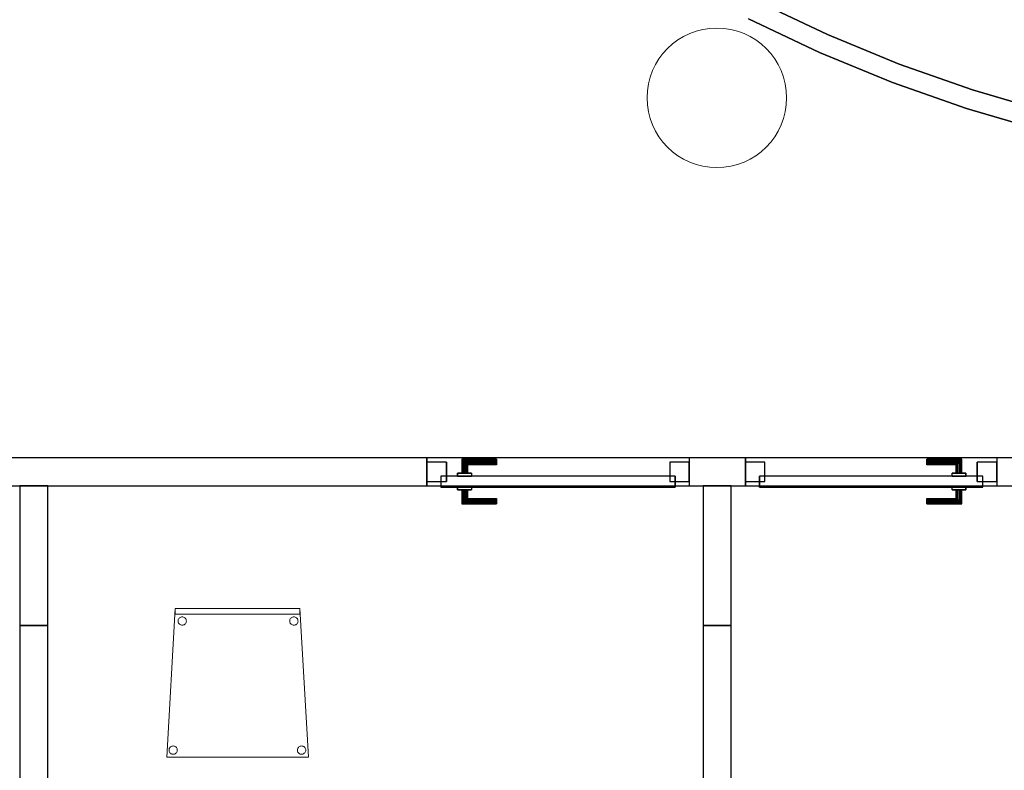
# Model space of a CAD drawing. Header units: metres. Extents: x 391.1 to 427.5, y 12.7 to 28.4.
# Tile 17 of 135: x 408.2 to 411.8, y 15.4 to 18.1. Entities that reach past the tile are written whole.
import ezdxf

# ---------------------------------------------------------------- set-up
doc = ezdxf.new("R2010")
doc.units = ezdxf.units.M
doc.layers.add('01_CARPINTERIA', color=5, linetype='Continuous', lineweight=25, true_color=0x0000ff)
for name, color, linetype, lineweight in [('02_MOBILIARIO', 7, 'Continuous', 18), ('A-COLS-____-MCUT', 7, 'Continuous', 18), ('A-COLS-____-OTLN', 7, 'Continuous', 18), ('A-DETL-____-MBND', 7, 'Continuous', 18), ('A-GENM-____-OTLN', 7, 'Continuous', 18), ('A-WALL-____-MCUT', 7, 'Continuous', 25), ('A-WALL-____-OTLN', 7, 'Continuous', 25)]:
    doc.layers.add(name, color=color, linetype=linetype, lineweight=lineweight)

# ---------------------------------------------------------------- blocks, each defined once
blk = doc.blocks.new('Family - Mampara P1-154568-04_PCI_P1')
at = {"layer": 'A-WALL-____-MCUT', "color": 253, "true_color": 0xaaaaaa}
for p, q in [((0.5, 0.1), (0, 0.1)), ((0, 0.1), (0, 0)), ((0.5, 0), (0.5, 0.1)), ((0, 0), (0.5, 0))]:
    blk.add_line(p, q, dxfattribs=at)
at = {"layer": 'A-WALL-____-OTLN', "color": 253, "true_color": 0xaaaaaa}
for p, q in [((0.5, 0.1), (0, 0.1)), ((0, 0.1), (0, 0)), ((0.5, 0), (0.5, 0.1)), ((0, 0), (0.5, 0))]:
    blk.add_line(p, q, dxfattribs=at)
at = {"layer": 'A-WALL-____-OTLN', "color": 253, "lineweight": 18, "true_color": 0xaaaaaa}
blk.add_line((0, 0), (0.5, 0), dxfattribs=at)
blk = doc.blocks.new('Family - Cadira confient_P1-154653-04_PCI_P1')
at = {"layer": 'A-DETL-____-MBND', "color": 253, "true_color": 0xaaaaaa}
for p, q in [((0, 0), (0.03, 0.5326)), ((0.03, 0.5326), (0, 0)), ((0.03, 0.5326), (0.4765, 0.5326)), ((0.4765, 0.5326), (0.03, 0.5326)), ((0.03, 0.5126), (0.03, 0.5326)), ((0.03, 0.5326), (0.4765, 0.5326)), ((0.4765, 0.5326), (0.03, 0.5326)), ((0.03, 0.5326), (0.03, 0.5126)), ((0.4765, 0.5326), (0.5065, 0)), ((0.5065, 0), (0.4765, 0.5326)), ((0.4765, 0.5326), (0.4765, 0.5126)), ((0.4765, 0.5126), (0.4765, 0.5326)), ((0.4765, 0.5126), (0.03, 0.5126)), ((0.03, 0.5126), (0.4765, 0.5126)), ((0.0406, 0.4927), (0.0417, 0.495)), ((0.0417, 0.495), (0.0406, 0.4927)), ((0.0417, 0.495), (0.0432, 0.4972)), ((0.0432, 0.4972), (0.0417, 0.495)), ((0.0432, 0.4972), (0.0451, 0.499)), ((0.0451, 0.499), (0.0432, 0.4972)), ((0.0451, 0.499), (0.0472, 0.5005)), ((0.0472, 0.5005), (0.0451, 0.499)), ((0.0472, 0.5005), (0.0496, 0.5016)), ((0.0496, 0.5016), (0.0472, 0.5005)), ((0.0496, 0.5016), (0.0521, 0.5022)), ((0.0521, 0.5022), (0.0496, 0.5016)), ((0.0521, 0.5022), (0.0547, 0.5024)), ((0.0547, 0.5024), (0.0521, 0.5022)), ((0.0547, 0.5024), (0.0573, 0.5022)), ((0.0573, 0.5022), (0.0547, 0.5024)), ((0.0573, 0.5022), (0.0598, 0.5015)), ((0.0598, 0.5015), (0.0573, 0.5022)), ((0.0598, 0.5015), (0.0622, 0.5004)), ((0.0622, 0.5004), (0.0598, 0.5015)), ((0.0622, 0.5004), (0.0643, 0.4989)), ((0.0643, 0.4989), (0.0622, 0.5004)), ((0.0643, 0.4989), (0.0661, 0.4971)), ((0.0661, 0.4971), (0.0643, 0.4989)), ((0.0661, 0.4971), (0.0676, 0.4949)), ((0.0676, 0.4949), (0.0661, 0.4971)), ((0.0676, 0.4949), (0.0687, 0.4926)), ((0.0687, 0.4926), (0.0676, 0.4949)), ((0.4406, 0.4927), (0.4417, 0.495)), ((0.4417, 0.495), (0.4406, 0.4927)), ((0.4417, 0.495), (0.4432, 0.4972)), ((0.4432, 0.4972), (0.4417, 0.495)), ((0.4432, 0.4972), (0.4451, 0.499)), ((0.4451, 0.499), (0.4432, 0.4972)), ((0.4451, 0.499), (0.4472, 0.5005)), ((0.4472, 0.5005), (0.4451, 0.499)), ((0.4472, 0.5005), (0.4496, 0.5016)), ((0.4496, 0.5016), (0.4472, 0.5005)), ((0.4496, 0.5016), (0.4521, 0.5022)), ((0.4521, 0.5022), (0.4496, 0.5016)), ((0.4521, 0.5022), (0.4547, 0.5024)), ((0.4547, 0.5024), (0.4521, 0.5022)), ((0.4547, 0.5024), (0.4573, 0.5022)), ((0.4573, 0.5022), (0.4547, 0.5024)), ((0.4573, 0.5022), (0.4598, 0.5015)), ((0.4598, 0.5015), (0.4573, 0.5022)), ((0.4598, 0.5015), (0.4622, 0.5004)), ((0.4622, 0.5004), (0.4598, 0.5015)), ((0.4622, 0.5004), (0.4643, 0.4989)), ((0.4643, 0.4989), (0.4622, 0.5004)), ((0.4643, 0.4989), (0.4661, 0.4971)), ((0.4661, 0.4971), (0.4643, 0.4989)), ((0.4661, 0.4971), (0.4676, 0.4949)), ((0.4676, 0.4949), (0.4661, 0.4971)), ((0.4676, 0.4949), (0.4687, 0.4926)), ((0.4687, 0.4926), (0.4676, 0.4949)), ((0.0397, 0.4876), (0.04, 0.4902)), ((0.04, 0.4902), (0.0397, 0.4876)), ((0.0399, 0.485), (0.0397, 0.4876)), ((0.0397, 0.4876), (0.0399, 0.485)), ((0.0406, 0.4825), (0.0399, 0.485)), ((0.0399, 0.485), (0.0406, 0.4825)), ((0.04, 0.4902), (0.0406, 0.4927)), ((0.0406, 0.4927), (0.04, 0.4902)), ((0.0417, 0.4801), (0.0406, 0.4825)), ((0.0406, 0.4825), (0.0417, 0.4801)), ((0.0432, 0.478), (0.0417, 0.4801)), ((0.0417, 0.4801), (0.0432, 0.478)), ((0.045, 0.4761), (0.0432, 0.478)), ((0.0432, 0.478), (0.045, 0.4761)), ((0.0471, 0.4746), (0.045, 0.4761)), ((0.045, 0.4761), (0.0471, 0.4746)), ((0.0495, 0.4735), (0.0471, 0.4746)), ((0.0471, 0.4746), (0.0495, 0.4735)), ((0.052, 0.4728), (0.0495, 0.4735)), ((0.0495, 0.4735), (0.052, 0.4728)), ((0.0546, 0.4726), (0.052, 0.4728)), ((0.052, 0.4728), (0.0546, 0.4726)), ((0.0572, 0.4728), (0.0546, 0.4726)), ((0.0546, 0.4726), (0.0572, 0.4728)), ((0.0597, 0.4734), (0.0572, 0.4728)), ((0.0572, 0.4728), (0.0597, 0.4734)), ((0.0621, 0.4745), (0.0597, 0.4734)), ((0.0597, 0.4734), (0.0621, 0.4745)), ((0.0642, 0.476), (0.0621, 0.4745)), ((0.0621, 0.4745), (0.0642, 0.476)), ((0.0661, 0.4779), (0.0642, 0.476)), ((0.0642, 0.476), (0.0661, 0.4779)), ((0.0676, 0.48), (0.0661, 0.4779)), ((0.0661, 0.4779), (0.0676, 0.48)), ((0.0687, 0.4823), (0.0676, 0.48)), ((0.0676, 0.48), (0.0687, 0.4823)), ((0.0687, 0.4926), (0.0694, 0.49)), ((0.0694, 0.49), (0.0687, 0.4926)), ((0.0694, 0.4848), (0.0687, 0.4823)), ((0.0687, 0.4823), (0.0694, 0.4848)), ((0.0694, 0.49), (0.0696, 0.4874)), ((0.0696, 0.4874), (0.0694, 0.49)), ((0.0696, 0.4874), (0.0694, 0.4848)), ((0.0694, 0.4848), (0.0696, 0.4874)), ((0.4397, 0.4876), (0.44, 0.4902)), ((0.44, 0.4902), (0.4397, 0.4876)), ((0.4399, 0.485), (0.4397, 0.4876)), ((0.4397, 0.4876), (0.4399, 0.485)), ((0.4406, 0.4825), (0.4399, 0.485)), ((0.4399, 0.485), (0.4406, 0.4825)), ((0.44, 0.4902), (0.4406, 0.4927)), ((0.4406, 0.4927), (0.44, 0.4902)), ((0.4417, 0.4801), (0.4406, 0.4825)), ((0.4406, 0.4825), (0.4417, 0.4801)), ((0.4432, 0.478), (0.4417, 0.4801)), ((0.4417, 0.4801), (0.4432, 0.478)), ((0.445, 0.4761), (0.4432, 0.478)), ((0.4432, 0.478), (0.445, 0.4761)), ((0.4471, 0.4746), (0.445, 0.4761)), ((0.445, 0.4761), (0.4471, 0.4746)), ((0.4495, 0.4735), (0.4471, 0.4746)), ((0.4471, 0.4746), (0.4495, 0.4735)), ((0.452, 0.4728), (0.4495, 0.4735)), ((0.4495, 0.4735), (0.452, 0.4728)), ((0.4546, 0.4726), (0.452, 0.4728)), ((0.452, 0.4728), (0.4546, 0.4726)), ((0.4572, 0.4728), (0.4546, 0.4726)), ((0.4546, 0.4726), (0.4572, 0.4728)), ((0.4597, 0.4734), (0.4572, 0.4728)), ((0.4572, 0.4728), (0.4597, 0.4734)), ((0.4621, 0.4745), (0.4597, 0.4734)), ((0.4597, 0.4734), (0.4621, 0.4745)), ((0.4642, 0.476), (0.4621, 0.4745)), ((0.4621, 0.4745), (0.4642, 0.476)), ((0.4661, 0.4779), (0.4642, 0.476)), ((0.4642, 0.476), (0.4661, 0.4779)), ((0.4676, 0.48), (0.4661, 0.4779)), ((0.4661, 0.4779), (0.4676, 0.48)), ((0.4687, 0.4823), (0.4676, 0.48)), ((0.4676, 0.48), (0.4687, 0.4823)), ((0.4687, 0.4926), (0.4694, 0.49)), ((0.4694, 0.49), (0.4687, 0.4926)), ((0.4694, 0.4848), (0.4687, 0.4823)), ((0.4687, 0.4823), (0.4694, 0.4848)), ((0.4694, 0.49), (0.4696, 0.4874)), ((0.4696, 0.4874), (0.4694, 0.49)), ((0.4696, 0.4874), (0.4694, 0.4848)), ((0.4694, 0.4848), (0.4696, 0.4874)), ((0.0109, 0.0347), (0.0127, 0.0366)), ((0.0127, 0.0366), (0.0109, 0.0347)), ((0.0127, 0.0366), (0.0149, 0.0381)), ((0.0149, 0.0381), (0.0127, 0.0366)), ((0.0149, 0.0381), (0.0172, 0.0392)), ((0.0172, 0.0392), (0.0149, 0.0381)), ((0.0172, 0.0392), (0.0198, 0.0398)), ((0.0198, 0.0398), (0.0172, 0.0392)), ((0.0198, 0.0398), (0.0224, 0.04)), ((0.0224, 0.04), (0.0198, 0.0398)), ((0.0224, 0.04), (0.0249, 0.0398)), ((0.0249, 0.0398), (0.0224, 0.04)), ((0.0249, 0.0398), (0.0275, 0.0391)), ((0.0275, 0.0391), (0.0249, 0.0398)), ((0.0275, 0.0391), (0.0298, 0.038)), ((0.0298, 0.038), (0.0275, 0.0391)), ((0.0298, 0.038), (0.0319, 0.0365)), ((0.0319, 0.0365), (0.0298, 0.038)), ((0.0319, 0.0365), (0.0338, 0.0346)), ((0.0338, 0.0346), (0.0319, 0.0365)), ((0.4709, 0.0347), (0.4727, 0.0366)), ((0.4727, 0.0366), (0.4709, 0.0347)), ((0.4727, 0.0366), (0.4749, 0.0381)), ((0.4749, 0.0381), (0.4727, 0.0366)), ((0.4749, 0.0381), (0.4772, 0.0392)), ((0.4772, 0.0392), (0.4749, 0.0381)), ((0.4772, 0.0392), (0.4798, 0.0398)), ((0.4798, 0.0398), (0.4772, 0.0392)), ((0.4798, 0.0398), (0.4824, 0.04)), ((0.4824, 0.04), (0.4798, 0.0398)), ((0.4824, 0.04), (0.4849, 0.0398)), ((0.4849, 0.0398), (0.4824, 0.04)), ((0.4849, 0.0398), (0.4875, 0.0391)), ((0.4875, 0.0391), (0.4849, 0.0398)), ((0.4875, 0.0391), (0.4898, 0.038)), ((0.4898, 0.038), (0.4875, 0.0391)), ((0.4898, 0.038), (0.4919, 0.0365)), ((0.4919, 0.0365), (0.4898, 0.038)), ((0.4919, 0.0365), (0.4938, 0.0346)), ((0.4938, 0.0346), (0.4919, 0.0365)), ((0.5065, 0), (0, 0)), ((0, 0), (0.5065, 0)), ((0.0074, 0.0252), (0.0076, 0.0278)), ((0.0076, 0.0278), (0.0074, 0.0252)), ((0.0076, 0.0226), (0.0074, 0.0252)), ((0.0074, 0.0252), (0.0076, 0.0226)), ((0.0076, 0.0278), (0.0083, 0.0303)), ((0.0083, 0.0303), (0.0076, 0.0278)), ((0.0082, 0.02), (0.0076, 0.0226)), ((0.0076, 0.0226), (0.0082, 0.02)), ((0.0093, 0.0177), (0.0082, 0.02)), ((0.0082, 0.02), (0.0093, 0.0177)), ((0.0083, 0.0303), (0.0094, 0.0326)), ((0.0094, 0.0326), (0.0083, 0.0303)), ((0.0108, 0.0155), (0.0093, 0.0177)), ((0.0093, 0.0177), (0.0108, 0.0155)), ((0.0094, 0.0326), (0.0109, 0.0347)), ((0.0109, 0.0347), (0.0094, 0.0326)), ((0.0126, 0.0137), (0.0108, 0.0155)), ((0.0108, 0.0155), (0.0126, 0.0137)), ((0.0148, 0.0122), (0.0126, 0.0137)), ((0.0126, 0.0137), (0.0148, 0.0122)), ((0.0171, 0.0111), (0.0148, 0.0122)), ((0.0148, 0.0122), (0.0171, 0.0111)), ((0.0196, 0.0104), (0.0171, 0.0111)), ((0.0171, 0.0111), (0.0196, 0.0104)), ((0.0222, 0.0102), (0.0196, 0.0104)), ((0.0196, 0.0104), (0.0222, 0.0102)), ((0.0248, 0.0104), (0.0222, 0.0102)), ((0.0222, 0.0102), (0.0248, 0.0104)), ((0.0273, 0.011), (0.0248, 0.0104)), ((0.0248, 0.0104), (0.0273, 0.011)), ((0.0297, 0.0121), (0.0273, 0.011)), ((0.0273, 0.011), (0.0297, 0.0121)), ((0.0318, 0.0136), (0.0297, 0.0121)), ((0.0297, 0.0121), (0.0318, 0.0136)), ((0.0337, 0.0154), (0.0318, 0.0136)), ((0.0318, 0.0136), (0.0337, 0.0154)), ((0.0352, 0.0176), (0.0337, 0.0154)), ((0.0337, 0.0154), (0.0352, 0.0176)), ((0.0338, 0.0346), (0.0353, 0.0325)), ((0.0353, 0.0325), (0.0338, 0.0346)), ((0.0363, 0.0199), (0.0352, 0.0176)), ((0.0352, 0.0176), (0.0363, 0.0199)), ((0.0353, 0.0325), (0.0363, 0.0301)), ((0.0363, 0.0301), (0.0353, 0.0325)), ((0.0363, 0.0301), (0.037, 0.0276)), ((0.037, 0.0276), (0.0363, 0.0301)), ((0.037, 0.0224), (0.0363, 0.0199)), ((0.0363, 0.0199), (0.037, 0.0224)), ((0.037, 0.0276), (0.0372, 0.025)), ((0.0372, 0.025), (0.037, 0.0276)), ((0.0372, 0.025), (0.037, 0.0224)), ((0.037, 0.0224), (0.0372, 0.025)), ((0.4674, 0.0252), (0.4676, 0.0278)), ((0.4676, 0.0278), (0.4674, 0.0252)), ((0.4676, 0.0226), (0.4674, 0.0252)), ((0.4674, 0.0252), (0.4676, 0.0226)), ((0.4676, 0.0278), (0.4683, 0.0303)), ((0.4683, 0.0303), (0.4676, 0.0278)), ((0.4682, 0.02), (0.4676, 0.0226)), ((0.4676, 0.0226), (0.4682, 0.02)), ((0.4693, 0.0177), (0.4682, 0.02)), ((0.4682, 0.02), (0.4693, 0.0177)), ((0.4683, 0.0303), (0.4694, 0.0326)), ((0.4694, 0.0326), (0.4683, 0.0303)), ((0.4708, 0.0155), (0.4693, 0.0177)), ((0.4693, 0.0177), (0.4708, 0.0155)), ((0.4694, 0.0326), (0.4709, 0.0347)), ((0.4709, 0.0347), (0.4694, 0.0326)), ((0.4726, 0.0137), (0.4708, 0.0155)), ((0.4708, 0.0155), (0.4726, 0.0137)), ((0.4748, 0.0122), (0.4726, 0.0137)), ((0.4726, 0.0137), (0.4748, 0.0122)), ((0.4771, 0.0111), (0.4748, 0.0122)), ((0.4748, 0.0122), (0.4771, 0.0111)), ((0.4796, 0.0104), (0.4771, 0.0111)), ((0.4771, 0.0111), (0.4796, 0.0104)), ((0.4822, 0.0102), (0.4796, 0.0104)), ((0.4796, 0.0104), (0.4822, 0.0102)), ((0.4848, 0.0104), (0.4822, 0.0102)), ((0.4822, 0.0102), (0.4848, 0.0104)), ((0.4873, 0.011), (0.4848, 0.0104)), ((0.4848, 0.0104), (0.4873, 0.011)), ((0.4897, 0.0121), (0.4873, 0.011)), ((0.4873, 0.011), (0.4897, 0.0121)), ((0.4918, 0.0136), (0.4897, 0.0121)), ((0.4897, 0.0121), (0.4918, 0.0136)), ((0.4937, 0.0154), (0.4918, 0.0136)), ((0.4918, 0.0136), (0.4937, 0.0154)), ((0.4952, 0.0176), (0.4937, 0.0154)), ((0.4937, 0.0154), (0.4952, 0.0176)), ((0.4938, 0.0346), (0.4953, 0.0325)), ((0.4953, 0.0325), (0.4938, 0.0346)), ((0.4963, 0.0199), (0.4952, 0.0176)), ((0.4952, 0.0176), (0.4963, 0.0199)), ((0.4953, 0.0325), (0.4963, 0.0301)), ((0.4963, 0.0301), (0.4953, 0.0325)), ((0.4963, 0.0301), (0.497, 0.0276)), ((0.497, 0.0276), (0.4963, 0.0301)), ((0.497, 0.0224), (0.4963, 0.0199)), ((0.4963, 0.0199), (0.497, 0.0224)), ((0.497, 0.0276), (0.4972, 0.025)), ((0.4972, 0.025), (0.497, 0.0276)), ((0.4972, 0.025), (0.497, 0.0224)), ((0.497, 0.0224), (0.4972, 0.025))]:
    blk.add_line(p, q, dxfattribs=at)
blk = doc.blocks.new('Family - Pilar P1-154722-04_PCI_P1')
at = {"layer": 'A-COLS-____-MCUT', "color": 253, "true_color": 0xaaaaaa}
for start, end in [(360, 180), (180, 360)]:
    blk.add_arc((0.25, 0.25), 0.25, start, end, dxfattribs=at)
at = {"layer": 'A-COLS-____-OTLN', "color": 253, "true_color": 0xaaaaaa}
for start, end in [(360, 180), (180, 360)]:
    blk.add_arc((0.25, 0.25), 0.25, start, end, dxfattribs=at)
blk = doc.blocks.new('Family - LONDR55-XX_ZZ-ARQ-CAA-M3D-Londres55-154789-04_PCI_P1')
at = {"layer": '01_CARPINTERIA', "color": 161, "true_color": 0xaaaaff}
for p, q in [((0.69, 0.1487), (0.69, 0.15)), ((0.69, 0.15), (0.69, 0.1487)), ((0.815, 0.15), (0.69, 0.15)), ((0.69, 0.145), (0.69, 0.1487)), ((0.69, 0.1487), (0.69, 0.145)), ((0.8137, 0.1487), (0.69, 0.1487)), ((0.8137, 0.1487), (0.69, 0.1487)), ((0.69, 0.14), (0.69, 0.145)), ((0.69, 0.145), (0.69, 0.14)), ((0.81, 0.145), (0.69, 0.145)), ((0.81, 0.145), (0.69, 0.145)), ((0.81, 0.145), (0.805, 0.14)), ((0.805, 0.14), (0.81, 0.145)), ((0.8137, 0.1487), (0.81, 0.145)), ((0.81, 0.145), (0.8137, 0.1487)), ((0.81, 0.1), (0.81, 0.145)), ((0.81, 0.1), (0.81, 0.145)), ((0.815, 0.15), (0.8137, 0.1487)), ((0.8137, 0.1487), (0.815, 0.15)), ((0.8137, 0.1), (0.8137, 0.1487)), ((0.8137, 0.1), (0.8137, 0.1487)), ((0.815, 0.1), (0.815, 0.15)), ((0.69, 0.135), (0.69, 0.14)), ((0.69, 0.14), (0.69, 0.135)), ((0.69, 0.14), (0.805, 0.14)), ((0.805, 0.14), (0.69, 0.14)), ((0.69, 0.135), (0.69, 0.1313)), ((0.69, 0.1313), (0.69, 0.135)), ((0.8, 0.135), (0.69, 0.135)), ((0.8, 0.135), (0.69, 0.135)), ((0.69, 0.1313), (0.69, 0.13)), ((0.69, 0.13), (0.69, 0.1313)), ((0.7963, 0.1313), (0.69, 0.1313)), ((0.7963, 0.1313), (0.69, 0.1313)), ((0.795, 0.13), (0.69, 0.13)), ((0.795, 0.13), (0.7963, 0.1313)), ((0.7963, 0.1313), (0.795, 0.13)), ((0.795, 0.1), (0.795, 0.13)), ((0.7963, 0.1313), (0.8, 0.135)), ((0.8, 0.135), (0.7963, 0.1313)), ((0.7963, 0.1), (0.7963, 0.1313)), ((0.7963, 0.1), (0.7963, 0.1313)), ((0.8, 0.135), (0.805, 0.14)), ((0.805, 0.14), (0.8, 0.135)), ((0.8, 0.1), (0.8, 0.135)), ((0.8, 0.1), (0.8, 0.135)), ((0.805, 0.14), (0.805, 0.1)), ((0.805, 0.1), (0.805, 0.14)), ((0.89, 0.09), (0.05, 0.09)), ((0.05, 0.09), (0.05, 0.05)), ((0.89, 0.09), (0.05, 0.09)), ((0.05, 0.05), (0.05, 0.09)), ((0.83, 0.1), (0.78, 0.1)), ((0.78, 0.1), (0.83, 0.1)), ((0.78, 0.09), (0.78, 0.1)), ((0.78, 0.09), (0.78, 0.1)), ((0.83, 0.09), (0.78, 0.09)), ((0.78, 0.09), (0.83, 0.09)), ((0.7963, 0.1), (0.795, 0.1)), ((0.795, 0.1), (0.7963, 0.1)), ((0.8, 0.1), (0.7963, 0.1)), ((0.7963, 0.1), (0.8, 0.1)), ((0.805, 0.1), (0.8, 0.1)), ((0.8, 0.1), (0.805, 0.1)), ((0.81, 0.1), (0.805, 0.1)), ((0.805, 0.1), (0.81, 0.1)), ((0.81, 0.1), (0.8137, 0.1)), ((0.8137, 0.1), (0.81, 0.1)), ((0.8137, 0.1), (0.815, 0.1)), ((0.815, 0.1), (0.8137, 0.1)), ((0.83, 0.09), (0.83, 0.1)), ((0.83, 0.1), (0.83, 0.09)), ((0.89, 0.05), (0.89, 0.09)), ((0.89, 0.05), (0.89, 0.09)), ((0.07, 0.07), (0, 0.07)), ((0, 0.07), (0, 0)), ((0.07, 0.07), (0, 0.07)), ((0, 0), (0, 0.07)), ((0.05, 0.05), (0.89, 0.05)), ((0.05, 0.05), (0.89, 0.05)), ((0.07, 0), (0.07, 0.07)), ((0.07, 0), (0.07, 0.07)), ((0.78, 0.05), (0.83, 0.05)), ((0.83, 0.05), (0.78, 0.05)), ((0.78, 0.04), (0.78, 0.05)), ((0.78, 0.04), (0.78, 0.05)), ((0.78, 0.04), (0.83, 0.04)), ((0.83, 0.04), (0.78, 0.04)), ((0.7963, 0.04), (0.795, 0.04)), ((0.795, 0.04), (0.7963, 0.04)), ((0.795, 0.01), (0.795, 0.04)), ((0.8, 0.04), (0.7963, 0.04)), ((0.7963, 0.04), (0.8, 0.04)), ((0.7963, 0.0087), (0.7963, 0.04)), ((0.7963, 0.0087), (0.7963, 0.04)), ((0.8, 0.04), (0.805, 0.04)), ((0.805, 0.04), (0.8, 0.04)), ((0.8, 0.005), (0.8, 0.04)), ((0.8, 0.005), (0.8, 0.04)), ((0.805, 0.04), (0.81, 0.04)), ((0.81, 0.04), (0.805, 0.04)), ((0.805, 0.04), (0.805, 0)), ((0.805, 0), (0.805, 0.04)), ((0.81, 0.04), (0.8137, 0.04)), ((0.8137, 0.04), (0.81, 0.04)), ((0.81, -0.005), (0.81, 0.04)), ((0.81, -0.005), (0.81, 0.04)), ((0.8137, 0.04), (0.815, 0.04)), ((0.815, 0.04), (0.8137, 0.04)), ((0.8137, -0.0087), (0.8137, 0.04)), ((0.8137, -0.0087), (0.8137, 0.04)), ((0.815, -0.01), (0.815, 0.04)), ((0.83, 0.04), (0.83, 0.05)), ((0.83, 0.05), (0.83, 0.04)), ((0.94, 0.07), (0.87, 0.07)), ((0.87, 0.07), (0.87, 0)), ((0.94, 0.07), (0.87, 0.07)), ((0.87, 0), (0.87, 0.07)), ((0.94, 0), (0.94, 0.07)), ((0.94, 0), (0.94, 0.07)), ((0, 0), (0.07, 0)), ((0, 0), (0.07, 0)), ((0.69, 0.0087), (0.69, 0.01)), ((0.69, 0.01), (0.69, 0.0087)), ((0.69, 0.01), (0.795, 0.01)), ((0.69, 0.005), (0.69, 0.0087)), ((0.69, 0.0087), (0.69, 0.005)), ((0.69, 0.0087), (0.7963, 0.0087)), ((0.69, 0.0087), (0.7963, 0.0087)), ((0.69, 0), (0.69, 0.005)), ((0.69, 0.005), (0.69, 0)), ((0.69, 0.005), (0.8, 0.005)), ((0.69, 0.005), (0.8, 0.005)), ((0.69, -0.005), (0.69, 0)), ((0.69, 0), (0.69, -0.005)), ((0.805, 0), (0.69, 0)), ((0.69, 0), (0.805, 0)), ((0.7963, 0.0087), (0.795, 0.01)), ((0.795, 0.01), (0.7963, 0.0087)), ((0.8, 0.005), (0.7963, 0.0087)), ((0.7963, 0.0087), (0.8, 0.005)), ((0.805, 0), (0.8, 0.005)), ((0.8, 0.005), (0.805, 0)), ((0.805, 0), (0.81, -0.005)), ((0.87, 0), (0.94, 0)), ((0.87, 0), (0.94, 0)), ((0.69, -0.005), (0.69, -0.0087)), ((0.69, -0.0087), (0.69, -0.005)), ((0.69, -0.005), (0.81, -0.005)), ((0.69, -0.005), (0.81, -0.005)), ((0.69, -0.0087), (0.69, -0.01)), ((0.69, -0.01), (0.69, -0.0087)), ((0.69, -0.0087), (0.8137, -0.0087)), ((0.69, -0.0087), (0.8137, -0.0087)), ((0.69, -0.01), (0.815, -0.01)), ((0.81, -0.005), (0.805, 0)), ((0.81, -0.005), (0.8137, -0.0087)), ((0.8137, -0.0087), (0.81, -0.005)), ((0.8137, -0.0087), (0.815, -0.01)), ((0.815, -0.01), (0.8137, -0.0087))]:
    blk.add_line(p, q, dxfattribs=at)
blk = doc.blocks.new('Family - Porta P1-154790-04_PCI_P1')
blk.add_blockref('Family - LONDR55-XX_ZZ-ARQ-CAA-M3D-Londres55-154789-04_PCI_P1', (0, 0))
blk = doc.blocks.new('Family - Mampara P1-154961-04_PCI_P1')
at = {"layer": 'A-WALL-____-MCUT', "color": 253, "true_color": 0xaaaaaa}
for p, q in [((0.5, 0.1), (0, 0.1)), ((0, 0.1), (0, 0)), ((0.5, 0), (0.5, 0.1)), ((0, 0), (0.5, 0))]:
    blk.add_line(p, q, dxfattribs=at)
at = {"layer": 'A-WALL-____-OTLN', "color": 253, "true_color": 0xaaaaaa}
for p, q in [((0.5, 0.1), (0, 0.1)), ((0, 0.1), (0, 0)), ((0.5, 0), (0.5, 0.1)), ((0, 0), (0.5, 0))]:
    blk.add_line(p, q, dxfattribs=at)
at = {"layer": 'A-WALL-____-OTLN', "color": 253, "lineweight": 18, "true_color": 0xaaaaaa}
blk.add_line((0, 0), (0.5, 0), dxfattribs=at)
blk = doc.blocks.new('Family - Mampara P1-154968-04_PCI_P1')
at = {"layer": 'A-WALL-____-MCUT', "color": 253, "true_color": 0xaaaaaa}
for p, q in [((9.6709, 0.1), (6.3089, 0.1)), ((9.6709, 0), (9.6709, 0.1)), ((10.772, 0.1), (10.5709, 0.1)), ((10.5709, 0.1), (10.5709, 0)), ((10.772, 0), (10.772, 0.1)), ((14.5287, 0.1), (11.712, 0.1)), ((11.712, 0.1), (11.712, 0)), ((6.3089, 0), (9.6709, 0)), ((10.5709, 0), (10.772, 0)), ((11.712, 0), (14.5287, 0))]:
    blk.add_line(p, q, dxfattribs=at)
at = {"layer": 'A-WALL-____-OTLN', "color": 253, "true_color": 0xaaaaaa}
for p, q in [((18.0374, 0.1), (2.9097, 0.1)), ((9.6709, 0), (9.6709, 0.1)), ((10.5709, 0.1), (9.6709, 0.1)), ((10.5709, 0), (10.5709, 0.1)), ((10.772, 0), (10.772, 0.1)), ((11.712, 0.1), (10.772, 0.1)), ((11.712, 0), (11.712, 0.1)), ((0, 0), (18.0318, 0)), ((9.6709, 0), (10.5709, 0)), ((10.772, 0), (11.712, 0))]:
    blk.add_line(p, q, dxfattribs=at)
at = {"layer": 'A-WALL-____-OTLN', "color": 253, "lineweight": 18, "true_color": 0xaaaaaa}
blk.add_line((-0.0059, 0), (18.0318, 0), dxfattribs=at)
blk = doc.blocks.new('Family - Vano de puerta P1-154970-04_PCI_P1')
at = {"layer": 'A-GENM-____-OTLN', "color": 253, "true_color": 0xaaaaaa}
for p, q in [((411.7361, 16.5095), (410.8361, 16.5095)), ((410.8361, 16.5095), (410.8361, 16.4095)), ((410.8361, 16.5095), (411.7361, 16.5095)), ((410.8361, 16.4095), (410.8361, 16.5095)), ((411.7361, 16.4095), (411.7361, 16.5095)), ((411.7361, 16.4095), (411.7361, 16.5095)), ((410.8361, 16.4095), (411.7361, 16.4095)), ((411.7361, 16.4095), (410.8361, 16.4095))]:
    blk.add_line(p, q, dxfattribs=at)
blk = doc.blocks.new('Family - Vano de puerta P1-154974-04_PCI_P1')
at = {"layer": 'A-GENM-____-OTLN', "color": 253, "true_color": 0xaaaaaa}
for p, q in [((410.635, 16.5095), (409.695, 16.5095)), ((409.695, 16.5095), (409.695, 16.4095)), ((409.695, 16.5095), (410.635, 16.5095)), ((409.695, 16.4095), (409.695, 16.5095)), ((410.635, 16.4095), (410.635, 16.5095)), ((410.635, 16.4095), (410.635, 16.5095)), ((409.695, 16.4095), (410.635, 16.4095)), ((410.635, 16.4095), (409.695, 16.4095))]:
    blk.add_line(p, q, dxfattribs=at)
blk = doc.blocks.new('Family - Envans P1-155028-04_PCI_P1')
at = {"layer": 'A-WALL-____-MCUT', "color": 253, "true_color": 0xaaaaaa}
for p, q in [((0.5759, 0.5251), (0.3246, 0.6443)), ((0.2929, 0.5819), (0.5475, 0.461)), ((0.8331, 0.4191), (0.5759, 0.5251)), ((0.5475, 0.461), (0.8081, 0.3537)), ((1.0954, 0.3268), (0.8331, 0.4191)), ((0.8081, 0.3537), (1.0739, 0.2602)), ((1.3623, 0.2483), (1.0954, 0.3268)), ((1.0739, 0.2602), (1.3443, 0.1807))]:
    blk.add_line(p, q, dxfattribs=at)
at = {"layer": 'A-WALL-____-OTLN', "color": 253, "true_color": 0xaaaaaa}
for p, q in [((0.3246, 0.6443), (0.5759, 0.5251)), ((0.5475, 0.461), (0.2929, 0.5819)), ((0.5759, 0.5251), (0.8331, 0.4191)), ((0.8081, 0.3537), (0.5475, 0.461)), ((0.8331, 0.4191), (1.0954, 0.3268)), ((1.0739, 0.2602), (0.8081, 0.3537)), ((1.0954, 0.3268), (1.3623, 0.2483)), ((1.3443, 0.1807), (1.0739, 0.2602))]:
    blk.add_line(p, q, dxfattribs=at)
blk = doc.blocks.new('Family - LONDR55-XX_ZZ-ARQ-CAA-M3D-Londres55-155073-04_PCI_P1')
at = {"layer": '01_CARPINTERIA', "color": 161, "true_color": 0xaaaaff}
for p, q in [((0.1263, 0.1487), (0.125, 0.15)), ((0.125, 0.15), (0.125, 0.1)), ((0.125, 0.15), (0.1263, 0.1487)), ((0.25, 0.15), (0.125, 0.15)), ((0.13, 0.145), (0.1263, 0.1487)), ((0.1263, 0.1487), (0.1263, 0.1)), ((0.1263, 0.1487), (0.1263, 0.1)), ((0.1263, 0.1487), (0.13, 0.145)), ((0.25, 0.1487), (0.1263, 0.1487)), ((0.25, 0.1487), (0.1263, 0.1487)), ((0.135, 0.14), (0.13, 0.145)), ((0.13, 0.145), (0.13, 0.1)), ((0.13, 0.145), (0.13, 0.1)), ((0.13, 0.145), (0.135, 0.14)), ((0.25, 0.145), (0.13, 0.145)), ((0.25, 0.145), (0.13, 0.145)), ((0.25, 0.1487), (0.25, 0.15)), ((0.25, 0.15), (0.25, 0.1487)), ((0.25, 0.145), (0.25, 0.1487)), ((0.25, 0.1487), (0.25, 0.145)), ((0.25, 0.145), (0.25, 0.14)), ((0.25, 0.14), (0.25, 0.145)), ((0.135, 0.1), (0.135, 0.14)), ((0.135, 0.14), (0.135, 0.1)), ((0.135, 0.14), (0.14, 0.135)), ((0.14, 0.135), (0.135, 0.14)), ((0.135, 0.14), (0.25, 0.14)), ((0.25, 0.14), (0.135, 0.14)), ((0.14, 0.135), (0.14, 0.1)), ((0.14, 0.135), (0.1437, 0.1313)), ((0.1437, 0.1313), (0.14, 0.135)), ((0.14, 0.135), (0.14, 0.1)), ((0.25, 0.135), (0.14, 0.135)), ((0.25, 0.135), (0.14, 0.135)), ((0.1437, 0.1313), (0.1437, 0.1)), ((0.1437, 0.1313), (0.145, 0.13)), ((0.145, 0.13), (0.1437, 0.1313)), ((0.1437, 0.1313), (0.1437, 0.1)), ((0.25, 0.1313), (0.1437, 0.1313)), ((0.25, 0.1313), (0.1437, 0.1313)), ((0.145, 0.13), (0.145, 0.1)), ((0.25, 0.13), (0.145, 0.13)), ((0.25, 0.14), (0.25, 0.135)), ((0.25, 0.135), (0.25, 0.14)), ((0.25, 0.135), (0.25, 0.1313)), ((0.25, 0.1313), (0.25, 0.135)), ((0.25, 0.1313), (0.25, 0.13)), ((0.25, 0.13), (0.25, 0.1313)), ((0.85, 0.09), (0.05, 0.09)), ((0.05, 0.09), (0.05, 0.05)), ((0.85, 0.09), (0.05, 0.09)), ((0.05, 0.09), (0.05, 0.05)), ((0.16, 0.1), (0.11, 0.1)), ((0.11, 0.1), (0.16, 0.1)), ((0.11, 0.1), (0.11, 0.09)), ((0.11, 0.09), (0.11, 0.1)), ((0.16, 0.09), (0.11, 0.09)), ((0.11, 0.09), (0.16, 0.09)), ((0.1263, 0.1), (0.125, 0.1)), ((0.125, 0.1), (0.1263, 0.1)), ((0.13, 0.1), (0.1263, 0.1)), ((0.1263, 0.1), (0.13, 0.1)), ((0.135, 0.1), (0.13, 0.1)), ((0.13, 0.1), (0.135, 0.1)), ((0.14, 0.1), (0.135, 0.1)), ((0.135, 0.1), (0.14, 0.1)), ((0.14, 0.1), (0.1437, 0.1)), ((0.1437, 0.1), (0.14, 0.1)), ((0.1437, 0.1), (0.145, 0.1)), ((0.145, 0.1), (0.1437, 0.1)), ((0.16, 0.1), (0.16, 0.09)), ((0.16, 0.1), (0.16, 0.09)), ((0.85, 0.05), (0.85, 0.09)), ((0.85, 0.09), (0.85, 0.05)), ((0.07, 0.07), (0, 0.07)), ((0, 0.07), (0, 0)), ((0.07, 0.07), (0, 0.07)), ((0, 0.07), (0, 0)), ((0.05, 0.05), (0.85, 0.05)), ((0.05, 0.05), (0.85, 0.05)), ((0.07, 0), (0.07, 0.07)), ((0.07, 0.07), (0.07, 0)), ((0.11, 0.05), (0.16, 0.05)), ((0.16, 0.05), (0.11, 0.05)), ((0.11, 0.05), (0.11, 0.04)), ((0.11, 0.04), (0.11, 0.05)), ((0.11, 0.04), (0.16, 0.04)), ((0.16, 0.04), (0.11, 0.04)), ((0.1263, 0.04), (0.125, 0.04)), ((0.125, 0.04), (0.1263, 0.04)), ((0.125, 0.04), (0.125, -0.01)), ((0.13, 0.04), (0.1263, 0.04)), ((0.1263, 0.04), (0.13, 0.04)), ((0.1263, 0.04), (0.1263, -0.0087)), ((0.1263, 0.04), (0.1263, -0.0087)), ((0.13, 0.04), (0.135, 0.04)), ((0.135, 0.04), (0.13, 0.04)), ((0.13, 0.04), (0.13, -0.005)), ((0.13, 0.04), (0.13, -0.005)), ((0.135, 0.04), (0.14, 0.04)), ((0.14, 0.04), (0.135, 0.04)), ((0.135, 0), (0.135, 0.04)), ((0.135, 0.04), (0.135, 0)), ((0.14, 0.04), (0.1437, 0.04)), ((0.1437, 0.04), (0.14, 0.04)), ((0.14, 0.04), (0.14, 0.005)), ((0.14, 0.04), (0.14, 0.005)), ((0.1437, 0.04), (0.145, 0.04)), ((0.145, 0.04), (0.1437, 0.04)), ((0.1437, 0.04), (0.1437, 0.0087)), ((0.1437, 0.04), (0.1437, 0.0087)), ((0.145, 0.04), (0.145, 0.01)), ((0.16, 0.05), (0.16, 0.04)), ((0.16, 0.05), (0.16, 0.04)), ((0.9, 0.07), (0.83, 0.07)), ((0.83, 0.07), (0.83, 0)), ((0.9, 0.07), (0.83, 0.07)), ((0.83, 0.07), (0.83, 0)), ((0.9, 0), (0.9, 0.07)), ((0.9, 0.07), (0.9, 0)), ((0, 0), (0.07, 0)), ((0, 0), (0.07, 0)), ((0.13, -0.005), (0.135, 0)), ((0.135, 0), (0.13, -0.005)), ((0.14, 0.005), (0.135, 0)), ((0.135, 0), (0.14, 0.005)), ((0.25, 0), (0.135, 0)), ((0.135, 0), (0.25, 0)), ((0.1437, 0.0087), (0.14, 0.005)), ((0.14, 0.005), (0.1437, 0.0087)), ((0.14, 0.005), (0.25, 0.005)), ((0.14, 0.005), (0.25, 0.005)), ((0.145, 0.01), (0.1437, 0.0087)), ((0.1437, 0.0087), (0.145, 0.01)), ((0.1437, 0.0087), (0.25, 0.0087)), ((0.1437, 0.0087), (0.25, 0.0087)), ((0.145, 0.01), (0.25, 0.01)), ((0.25, 0.0087), (0.25, 0.01)), ((0.25, 0.01), (0.25, 0.0087)), ((0.25, 0.005), (0.25, 0.0087)), ((0.25, 0.0087), (0.25, 0.005)), ((0.25, 0.005), (0.25, 0)), ((0.25, 0), (0.25, 0.005)), ((0.25, 0), (0.25, -0.005)), ((0.25, -0.005), (0.25, 0)), ((0.83, 0), (0.9, 0)), ((0.83, 0), (0.9, 0)), ((0.125, -0.01), (0.1263, -0.0087)), ((0.1263, -0.0087), (0.125, -0.01)), ((0.125, -0.01), (0.25, -0.01)), ((0.1263, -0.0087), (0.13, -0.005)), ((0.13, -0.005), (0.1263, -0.0087)), ((0.1263, -0.0087), (0.25, -0.0087)), ((0.1263, -0.0087), (0.25, -0.0087)), ((0.13, -0.005), (0.25, -0.005)), ((0.13, -0.005), (0.25, -0.005)), ((0.25, -0.005), (0.25, -0.0087)), ((0.25, -0.0087), (0.25, -0.005)), ((0.25, -0.0087), (0.25, -0.01)), ((0.25, -0.01), (0.25, -0.0087))]:
    blk.add_line(p, q, dxfattribs=at)
blk = doc.blocks.new('Family - Porta P1-155074-04_PCI_P1')
blk.add_blockref('Family - LONDR55-XX_ZZ-ARQ-CAA-M3D-Londres55-155073-04_PCI_P1', (0, 0))
blk = doc.blocks.new('Family - Envans P1-155269-04_PCI_P1')
at = {"layer": 'A-WALL-____-MCUT', "color": 253, "true_color": 0xaaaaaa}
for p, q in [((2.7888, 0.1), (0, 0.1)), ((0, 0.1), (0, 0)), ((2.7888, 0), (2.7888, 0.1)), ((0, 0), (2.7888, 0))]:
    blk.add_line(p, q, dxfattribs=at)
at = {"layer": 'A-WALL-____-OTLN', "color": 253, "true_color": 0xaaaaaa}
for p, q in [((2.7888, 0.1), (0, 0.1)), ((0, 0.1), (0, 0)), ((2.7888, 0), (2.7888, 0.1)), ((0, 0), (2.7888, 0))]:
    blk.add_line(p, q, dxfattribs=at)
at = {"layer": 'A-WALL-____-OTLN', "color": 253, "lineweight": 18, "true_color": 0xaaaaaa}
blk.add_line((0, 0), (2.7888, 0), dxfattribs=at)
blk = doc.blocks.new('Family - Envans P1-155277-04_PCI_P1')
at = {"layer": 'A-WALL-____-MCUT', "color": 253, "true_color": 0xaaaaaa}
for p, q in [((2.7888, 0.1), (0, 0.1)), ((0, 0.1), (0, 0)), ((2.7888, 0), (2.7888, 0.1)), ((0, 0), (2.7888, 0))]:
    blk.add_line(p, q, dxfattribs=at)
at = {"layer": 'A-WALL-____-OTLN', "color": 253, "true_color": 0xaaaaaa}
for p, q in [((2.7888, 0.1), (0, 0.1)), ((0, 0.1), (0, 0)), ((2.7888, 0), (2.7888, 0.1)), ((0, 0), (2.7888, 0))]:
    blk.add_line(p, q, dxfattribs=at)
at = {"layer": 'A-WALL-____-OTLN', "color": 253, "lineweight": 18, "true_color": 0xaaaaaa}
blk.add_line((0, 0), (2.7888, 0), dxfattribs=at)
blk = doc.blocks.new('LONDR55-XX_ZZ-ARQ-CAA-M3D-Londres55_ifc-1-04_PCI_P1')
at = {"layer": '01_CARPINTERIA', "color": 253, "lineweight": 18, "true_color": 0xaaaaaa, "rotation": 180}
for name, p in [('Family - Porta P1-154790-04_PCI_P1', (410.635, 16.4945)), ('Family - Porta P1-155074-04_PCI_P1', (411.7361, 16.4945))]:
    blk.add_blockref(name, p, dxfattribs=at)
at = {"layer": '02_MOBILIARIO', "color": 253, "lineweight": 18, "true_color": 0xaaaaaa}
blk.add_blockref('Family - Cadira confient_P1-154653-04_PCI_P1', (408.764, 15.4374), dxfattribs=at)
at = {"layer": 'A-COLS-____-OTLN', "color": 253, "lineweight": 18, "true_color": 0xaaaaaa}
blk.add_blockref('Family - Pilar P1-154722-04_PCI_P1', (410.4837, 17.5495), dxfattribs=at)
at = {"layer": 'A-GENM-____-OTLN', "color": 253, "lineweight": 18, "true_color": 0xaaaaaa}
for name in ['Family - Vano de puerta P1-154974-04_PCI_P1', 'Family - Vano de puerta P1-154970-04_PCI_P1']:
    blk.add_blockref(name, (0, 0), dxfattribs=at)
at = {"layer": 'A-WALL-____-OTLN', "color": 253, "lineweight": 18, "true_color": 0xaaaaaa}
blk.add_blockref('Family - Envans P1-155028-04_PCI_P1', (410.5542, 17.5008), dxfattribs=at)
for name, p, rotation in [('Family - Mampara P1-154968-04_PCI_P1', (421.407, 16.5095), 180), ('Family - Mampara P1-154961-04_PCI_P1', (408.2373, 16.4095), 270), ('Family - Mampara P1-154568-04_PCI_P1', (410.685, 16.4095), 270), ('Family - Envans P1-155269-04_PCI_P1', (408.2373, 15.9095), 270), ('Family - Envans P1-155277-04_PCI_P1', (410.685, 15.9095), 270)]:
    blk.add_blockref(name, p, dxfattribs=dict(at, rotation=rotation))

msp = doc.modelspace()

# ---------------------------------------------------------------- block references
at = {"lineweight": 5}
msp.add_blockref('LONDR55-XX_ZZ-ARQ-CAA-M3D-Londres55_ifc-1-04_PCI_P1', (0, 0), dxfattribs=at)

doc.saveas('drawing.dxf')
